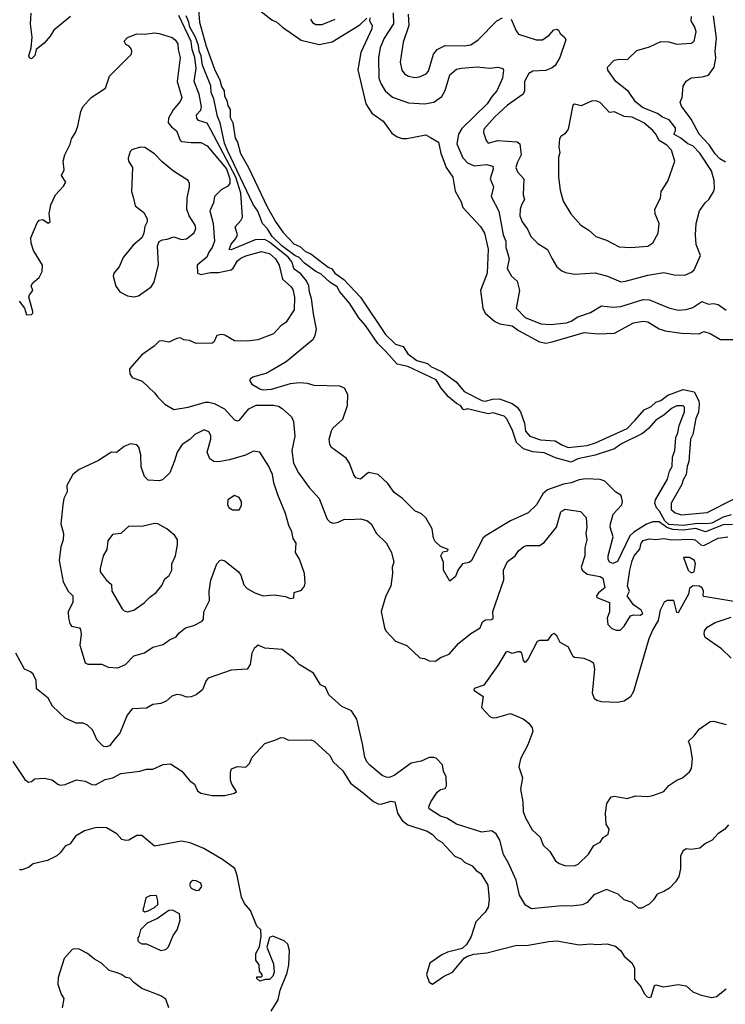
# Model space of a CAD drawing. Extents: x 1468344 to 1613994, y 525695 to 643861.
# Tile 167 of 256: x 1517051 to 1521469, y 572208 to 578371. Entities that reach past the tile are written whole.
import ezdxf

# ---------------------------------------------------------------- set-up
doc = ezdxf.new("R2010")
doc.units = 0

msp = doc.modelspace()

# ---------------------------------------------------------------- linework, layer by layer
at = {"layer": '0CON10XD'}
for points in [[(1518171.1, 578435), (1518176.3, 578356.3), (1518217.7, 578205), (1518271, 578061), (1518305, 577992.2), (1518313.6, 577953.6), (1518331.2, 577925), (1518333.2, 577893.2), (1518348.8, 577865), (1518353.3, 577833.3), (1518368.8, 577808.8), (1518369.5, 577759.5), (1518385.4, 577725), (1518399.6, 577629.6), (1518415.4, 577604.6), (1518433.7, 577533.7), (1518483.4, 577445), (1518600.3, 577200.3), (1518654.8, 577104.8), (1518700.1, 577040.1), (1518767.9, 576967.9), (1518805, 576952.1), (1518840.5, 576920.5), (1518873.2, 576905), (1518982, 576822), (1519005, 576810.7), (1519024.8, 576784.8), (1519079.7, 576745), (1519185, 576634.7), (1519341.3, 576401.3), (1519405, 576341.1), (1519451.2, 576325), (1519480.5, 576280.5), (1519538.1, 576238.1), (1519605, 576218.8), (1519625, 576201), (1519696.2, 576166.2), (1519783.4, 576105), (1519833.9, 576043.9), (1519945, 575987), (1519965, 575983.8), (1520013.8, 575995), (1520055, 575997), (1520135, 575967.7), (1520165.4, 575945.4), (1520187.4, 575917.4), (1520211.7, 575845), (1520218.7, 575795), (1520244.5, 575764.5), (1520312.2, 575742.2), (1520404.3, 575735), (1520445, 575709.5), (1520485, 575694.2), (1520605, 575705.7), (1520656.8, 575723.2), (1520855, 575811.7), (1520905, 575864), (1520961.1, 575928.9), (1521005, 575950.4), (1521035, 575978.1), (1521065, 575987.3), (1521108.7, 576021.3), (1521205, 576056.6), (1521275, 576042.2), (1521303, 575985), (1521305.7, 575965), (1521300.5, 575915), (1521284.3, 575875.7), (1521265.7, 575775), (1521251.3, 575745), (1521241.6, 575605), (1521230, 575575), (1521224.2, 575525), (1521205, 575491.5), (1521197.7, 575462.3), (1521130.4, 575345), (1521131.1, 575305), (1521154.8, 575284.8), (1521195, 575272.4), (1521355, 575287), (1521520.8, 575370.8)], [(1518525, 578451.2), (1518630.1, 578370.1), (1518661.4, 578355), (1518696, 578325), (1518812.7, 578242.7), (1518925, 578215.8), (1519008.3, 578231.7), (1519180.7, 578339.3), (1519225, 578381.4)], [(1517368, 578392), (1517264.8, 578305.2), (1517242.1, 578267.9), (1517204.6, 578225), (1517154.5, 578185.5), (1517145, 578146.2), (1517125, 578125.6), (1517111.8, 578131.8), (1517108.9, 578145), (1517122.5, 578195), (1517128.9, 578261.1), (1517118.5, 578345), (1517122.7, 578412.7)], [(1521515, 575210.8), (1521455, 575209.4), (1521345, 575165.5), (1521285, 575187.1), (1521205, 575176.5), (1521140.2, 575180.2), (1521102.6, 575192.6), (1521055, 575227.3), (1521015, 575227.8), (1520975, 575214.1), (1520896.3, 575163.7), (1520870.6, 575139.4), (1520795, 574980.4), (1520765, 574968), (1520745, 574976.2), (1520735.8, 574995), (1520735.7, 575015), (1520767.8, 575135), (1520749.1, 575195), (1520749.3, 575215), (1520766.9, 575275), (1520820.7, 575335), (1520824.5, 575354.5), (1520819.4, 575385), (1520814.7, 575395), (1520784.1, 575414.1), (1520715, 575482.2), (1520685, 575493.3), (1520595, 575496.2), (1520555, 575491.5), (1520505, 575472.5), (1520455, 575464.6), (1520355, 575427.3), (1520325.8, 575404.2), (1520286.2, 575335), (1520235, 575285.3), (1520124, 575235), (1519972.5, 575142.5), (1519952.4, 575127.6), (1519880, 574985), (1519865, 574974.2), (1519824.4, 574965.6), (1519794, 574925), (1519780, 574885), (1519745, 574856.7), (1519704.4, 574925), (1519704.4, 574975), (1519688.5, 575015), (1519700.5, 575039.5), (1519732.5, 575047.5), (1519733.8, 575055), (1519685, 575074), (1519652.5, 575105), (1519642.2, 575125), (1519633.2, 575183.2), (1519593.7, 575253.7), (1519567.3, 575277.3), (1519525, 575296.9), (1519446.9, 575375), (1519395, 575412.1), (1519355, 575467.5), (1519295, 575523.6), (1519235, 575537.8), (1519185, 575494.2), (1519155, 575504.2), (1519142.2, 575522.2), (1519115.5, 575595), (1519095, 575626), (1519002.4, 575692.4), (1518992.2, 575712.2), (1518988.9, 575745), (1519002.4, 575797.6), (1519011.9, 575815), (1519075, 575871.1), (1519103.2, 575956.8), (1519106, 576025), (1519085, 576065.6), (1519055, 576076.7), (1518895, 576081.5), (1518853.9, 576093.9), (1518802.3, 576097.7), (1518745, 576090.8), (1518625, 576055.4), (1518575, 576052.9), (1518555, 576057.5), (1518508.6, 576085), (1518495, 576110), (1518496.2, 576125), (1518511.2, 576135), (1518595, 576159.1), (1518719.2, 576230.8), (1518887.7, 576372.3), (1518901.5, 576395), (1518910, 576435), (1518890.2, 576529.8), (1518879, 576625), (1518866.1, 576665), (1518861.5, 576705), (1518845.9, 576735.9), (1518810.2, 576780.2), (1518770, 576810), (1518754.4, 576855), (1518732.8, 576885), (1518615, 576979), (1518585, 576994.5), (1518525, 576992.3), (1518375, 576931.1), (1518361.7, 576931.7), (1518374.5, 576965.5), (1518405, 577002.1), (1518414.6, 577025), (1518399.5, 577075), (1518435.4, 577115), (1518445.3, 577135), (1518434.8, 577285.2), (1518403.7, 577385), (1518247.9, 577682.1), (1518225, 577723.8), (1518171.1, 577741.1), (1518159.5, 577755), (1518158.4, 577775), (1518185.3, 577805), (1518188.8, 577825), (1518174, 577905), (1518144.2, 577985), (1518156, 578065), (1518148, 578135), (1518130, 578185), (1518123.5, 578235), (1518048.2, 578398.2)], [(1521505, 575271.3), (1521455, 575257.5), (1521385, 575219.6), (1521345, 575214.9), (1521295, 575218.4), (1521205, 575204.5), (1521115, 575211.3), (1521090.2, 575235), (1521057.5, 575295), (1521039.4, 575315), (1521027.7, 575345), (1521032.3, 575365), (1521107, 575495), (1521119.4, 575545), (1521135.7, 575574.3), (1521137.9, 575632.1), (1521152.9, 575675), (1521158.7, 575755), (1521172, 575785), (1521179.6, 575830.4), (1521212.9, 575917.1), (1521213.4, 575945), (1521205, 575954.2), (1521165.7, 575955), (1521133.2, 575936.8), (1521085.2, 575894.8), (1521034.9, 575865.1), (1520987.9, 575812.1), (1520949.9, 575780.1), (1520815, 575713.4), (1520775.1, 575684.9), (1520655, 575645.6), (1520545, 575621.4), (1520505, 575602.4), (1520405, 575628.4), (1520335, 575660.7), (1520265, 575665.7), (1520205, 575685.2), (1520161.1, 575725), (1520134.1, 575805), (1520099, 575875), (1520085, 575889.5), (1520015, 575910), (1519985, 575903.8), (1519855, 575935.3), (1519835, 575928.9), (1519825, 575932.2), (1519814, 575954), (1519785, 575968.2), (1519735, 576011.1), (1519689.8, 576065), (1519657.8, 576117.8), (1519480.5, 576200.5), (1519413.5, 576215), (1519344.5, 576294.5), (1519294, 576345), (1519217, 576457), (1519174.8, 576505), (1519116.5, 576596.5), (1519055, 576667.3), (1519038.4, 576698.4), (1518995, 576726.7), (1518939.3, 576779.3), (1518905.3, 576795), (1518835, 576847.3), (1518801.8, 576881.8), (1518772.9, 576895), (1518692.5, 576955), (1518632.3, 577015), (1518602.1, 577062.1), (1518570.8, 577095), (1518542.7, 577172.7), (1518512.9, 577215), (1518352.7, 577552.7), (1518332.2, 577597.8), (1518306.1, 577726.1), (1518289.3, 577765), (1518266.1, 577876.1), (1518249.8, 577915), (1518246.9, 577956.9), (1518195, 578086.7), (1518187.7, 578145), (1518173.8, 578175), (1518169.4, 578209.4), (1518150.8, 578260.8), (1518115.8, 578325), (1518110.9, 578355), (1518094, 578395)], [(1518872.7, 578375), (1518883.9, 578353.9), (1518905, 578341.5), (1518945, 578341.1), (1519026.1, 578373.9)], [(1519243, 578383), (1519241.4, 578365), (1519256.9, 578335), (1519256.7, 578315), (1519185.9, 578165), (1519168.3, 578058.3), (1519217.8, 577845), (1519255.4, 577785.4), (1519325.8, 577735), (1519381.4, 577661.4), (1519415, 577636.9), (1519445, 577628.1), (1519475, 577628.1), (1519595, 577650), (1519624.2, 577634.2)], [(1519389.4, 578415), (1519391.4, 578345), (1519332.6, 578255), (1519308, 578195), (1519297.1, 578135), (1519300.3, 578005), (1519311.3, 577971.3), (1519339.2, 577925), (1519385, 577885.4), (1519485, 577851.2), (1519585, 577843.6), (1519645, 577855.4), (1519695, 577891.2), (1519715, 577927.5), (1519745, 578026.9), (1519785, 578061.9), (1519815, 578067.1), (1519915, 578077.1), (1519995, 578067.5), (1520045, 578074), (1520075.9, 578065.9), (1520081.2, 578055), (1520074.5, 578005), (1520038.5, 577925), (1520008.3, 577891.7), (1519978.2, 577845), (1519819.7, 577690.3), (1519798, 577655), (1519787.7, 577595), (1519826.2, 577506.2), (1519855, 577476.2), (1519895.9, 577455.9), (1519974.7, 577464.7), (1520014.5, 577454.5), (1520015.5, 577435.5), (1519997.1, 577375), (1520017.1, 577325), (1520002.5, 577265), (1520052.1, 577172.1), (1520079.2, 577025), (1520094.7, 576985), (1520094, 576945), (1520106.4, 576906.4), (1520115.3, 576875), (1520103.3, 576813.3), (1520130.8, 576765), (1520165.4, 576735.4), (1520181.1, 576675), (1520159.4, 576565), (1520215, 576507.1), (1520315, 576468.2), (1520375, 576463.8), (1520475.8, 576474.2), (1520504.2, 576485), (1520545, 576511.8), (1520625, 576537.3), (1520695, 576579.1), (1520765, 576570.9), (1520815, 576575.4), (1520955, 576620.3), (1520995, 576617.5), (1521115, 576567.1), (1521175, 576553.9), (1521225, 576557.3), (1521265, 576570.4), (1521322.2, 576607.8), (1521365, 576591.4), (1521395, 576595.6), (1521425, 576589.4), (1521475, 576553.3)], [(1519483.7, 578405), (1519487.1, 578335), (1519451.1, 578231.1), (1519432.7, 578105), (1519443.1, 578055), (1519461.4, 578031.4), (1519485, 578017.8), (1519525, 578008.5), (1519555, 578012.5), (1519597, 578033), (1519611.7, 578048.3), (1519642.7, 578155), (1519665, 578185.3), (1519715, 578209.2), (1519835, 578208.2), (1519875, 578213.8), (1519921.8, 578245), (1520039.4, 578365), (1520075, 578383.1)], [(1520128.8, 578375), (1520160.5, 578300.5), (1520175, 578280.6), (1520284.2, 578244.2), (1520325.2, 578244.8), (1520365.7, 578275), (1520395, 578308.6), (1520415, 578312.5), (1520425.6, 578305.6), (1520435, 578283.8), (1520465, 578260), (1520471.2, 578245), (1520433.1, 578135), (1520403.1, 578085), (1520385, 578069.6), (1520345, 578052.8), (1520265, 578050), (1520238.2, 578035), (1520211.9, 577985), (1520211.6, 577925), (1520203.6, 577905), (1520105, 577835.3), (1520025, 577763.6), (1519958.1, 577685), (1519954.3, 577665), (1519970.8, 577615), (1519985, 577599.2), (1520045, 577615.5), (1520165, 577605.6), (1520183.1, 577593.1), (1520190, 577525), (1520165.4, 577475), (1520158.5, 577445), (1520168.6, 577418.6), (1520206.9, 577375), (1520204, 577275), (1520212, 577245), (1520194.5, 577215.5), (1520185.7, 577185), (1520182.8, 577142.8), (1520196.9, 577105), (1520230.5, 577060.5), (1520251.4, 577015), (1520295, 576969.5), (1520355, 576932.5), (1520385.8, 576875), (1520415, 576823.3), (1520445, 576798.8), (1520469.5, 576789.5), (1520525, 576777.5), (1520654.2, 576785.8), (1520732.5, 576765), (1520815, 576731.1), (1520845, 576733.5)], [(1520845, 576733.5), (1520985, 576772.7), (1521085, 576789.1), (1521150, 576775), (1521215, 576771.4), (1521258.3, 576791.7), (1521275, 576806), (1521314, 576895), (1521287.5, 576965), (1521282.7, 577025), (1521286.2, 577095), (1521307.5, 577175), (1521343.3, 577225), (1521366.5, 577245), (1521395.4, 577294.6), (1521400.6, 577315), (1521400.5, 577365), (1521382.8, 577425), (1521310.3, 577535), (1521265, 577581.3), (1521235, 577593.6), (1521190.4, 577630.4), (1521146.7, 577655), (1521157.5, 577675), (1521157.1, 577695), (1521117.5, 577745), (1521075, 577760.9), (1521045, 577784), (1521017.8, 577795), (1520951.6, 577821.6), (1520906.9, 577856.9), (1520862.1, 577922.1), (1520784.2, 577984.2), (1520733.3, 578055), (1520732.5, 578075), (1520772.8, 578117.2), (1520805, 578123.8), (1520857.4, 578122.6), (1520915, 578178.6), (1520995, 578201.4), (1521065, 578234), (1521115, 578232.2), (1521165, 578217.9), (1521255, 578224.2), (1521275, 578236.2), (1521286.5, 578295), (1521278.5, 578325), (1521255.6, 578365), (1521258.2, 578391.8)], [(1521469.4, 577479.4), (1521435, 577500), (1521405, 577532.1), (1521367.3, 577587.3), (1521306, 577655), (1521255, 577749.1), (1521195, 577830), (1521187.5, 577855), (1521198.1, 577885), (1521204.4, 577955.6), (1521223.4, 577986.6), (1521255, 578008), (1521323.5, 578013.5), (1521365, 578024.4), (1521399.2, 578075), (1521410.4, 578129.6), (1521404.7, 578175), (1521413.9, 578255), (1521395.5, 578395)], [(1517048.3, 576608.3), (1517080, 576565), (1517093.6, 576523.6), (1517125, 576526.2), (1517133.8, 576535), (1517133.8, 576545), (1517108.8, 576635), (1517111.7, 576648.3), (1517132.5, 576675), (1517122.5, 576705), (1517132.5, 576725), (1517173.6, 576756.4), (1517192.5, 576795), (1517193.3, 576835), (1517136.4, 576926.4), (1517121.7, 576971.7), (1517121.2, 577005), (1517160.5, 577099.5), (1517173.6, 577116.4), (1517195, 577120), (1517228.3, 577098.3), (1517242.5, 577105), (1517235.6, 577155), (1517245, 577212.5), (1517274.2, 577275), (1517325, 577328.8), (1517340, 577355), (1517313.3, 577395), (1517329.4, 577430.6), (1517324, 577485), (1517333.8, 577525), (1517367.7, 577592.3), (1517376.2, 577625), (1517400.8, 577665), (1517415.8, 577705), (1517434.3, 577795.7), (1517446, 577825), (1517498.8, 577885), (1517587.6, 577942.4), (1517612.7, 578017.3), (1517750, 578155), (1517753.8, 578175), (1517748.5, 578188.5), (1517735.9, 578205.9), (1517715, 578216.7), (1517705, 578236.2), (1517725, 578260.7), (1517785, 578282.1), (1517835, 578279.6), (1517895, 578288.2), (1517925, 578284.6), (1518005, 578259.5), (1518025, 578244.3), (1518040.8, 578220.8), (1518042.4, 578185), (1518055.4, 578135), (1518037.3, 577985), (1518065.5, 577885), (1518055, 577859.2), (1518012.7, 577807.3), (1517982.3, 577755), (1517980.9, 577725), (1518000.8, 577700.8), (1518033.6, 577675), (1518055, 577618), (1518065, 577608.9), (1518125, 577601.8), (1518185, 577602.9), (1518225, 577581.6), (1518345, 577437.3), (1518366.9, 577375), (1518365.7, 577345), (1518355, 577328.2), (1518313.1, 577306.9), (1518270, 577265), (1518263.5, 577225), (1518241.4, 577175), (1518263, 577095), (1518270.3, 576985), (1518256.5, 576945), (1518234.7, 576915), (1518223.2, 576885), (1518162.7, 576835), (1518164.8, 576784.8), (1518185, 576776.9), (1518245, 576788.2), (1518295, 576788.6), (1518375, 576805.8), (1518388.1, 576815), (1518415, 576861.1), (1518435, 576878.3), (1518466.9, 576893.1), (1518565, 576920.7), (1518615, 576907.2), (1518653.3, 576875), (1518675.7, 576835), (1518697.2, 576747.2), (1518749.8, 576699.8), (1518761.8, 576681.8), (1518771.5, 576635), (1518769.4, 576555), (1518718, 576475), (1518685, 576454.2), (1518640, 576405), (1518542.4, 576367.6), (1518475, 576359.4), (1518395, 576360), (1518335, 576395.6), (1518315, 576401.4), (1518285.6, 576394.4), (1518267.3, 576352.7), (1518255, 576346), (1518155, 576344), (1518115, 576363.8), (1518078, 576368), (1518055, 576378.8), (1518035, 576376.2), (1517985, 576352.5), (1517945, 576360.8), (1517925, 576358), (1517893, 576327), (1517815.8, 576274.2), (1517737.5, 576185), (1517740, 576155), (1517755, 576132.5), (1517818, 576108), (1517895.9, 576035.9), (1517915, 576007.5), (1517960, 575965), (1518015, 575931.2), (1518105, 575945.5), (1518215, 575977.7), (1518235, 575976.7), (1518268, 575968), (1518333.3, 575935), (1518395, 575865.6), (1518415, 575859.4), (1518426.9, 575865), (1518485, 575934.4), (1518532.5, 575957.5), (1518639.1, 575959.1), (1518671.6, 575951.6), (1518695, 575938.1), (1518751.9, 575885), (1518765.6, 575855), (1518773.3, 575765), (1518754.5, 575675), (1518765, 575596.2), (1518796.9, 575535), (1518862.6, 575442.6), (1518925.7, 575375), (1518975.6, 575245.6), (1518995.5, 575225.5), (1519015, 575218.9), (1519044.6, 575225.4), (1519085, 575245.5), (1519115, 575241.9), (1519185, 575247.5), (1519225, 575235.8), (1519252, 575215), (1519285.9, 575155.9), (1519345, 575096.2), (1519380, 575035), (1519394.2, 574975), (1519382.9, 574945), (1519385.8, 574905), (1519375.6, 574824.4), (1519344, 574765), (1519314, 574666), (1519334.2, 574565), (1519344.2, 574545), (1519405, 574480), (1519475, 574453.8), (1519556, 574376), (1519585, 574372), (1519615, 574357.5), (1519655, 574355.8), (1519685, 574377.8), (1519740.9, 574399.1), (1519800.6, 574469.4), (1519875, 574529.2), (1519933.8, 574565), (1519948.5, 574601.5), (1519966.7, 574615), (1520005, 574617.5), (1520016, 574624), (1520013.8, 574666.2), (1520082.2, 574865), (1520080, 574925), (1520105, 574980), (1520152.5, 575015), (1520173.9, 575046.1), (1520207, 575073), (1520225, 575078.9), (1520305, 575080.6), (1520335, 575098.6), (1520411.8, 575195), (1520438.8, 575291.2), (1520465, 575306.4), (1520561.7, 575291.7), (1520598.8, 575255), (1520602.9, 575195), (1520596.9, 575155), (1520603.1, 575115), (1520589.4, 575065), (1520588.9, 575015), (1520565.6, 574945), (1520573.3, 574925), (1520605, 574900.6), (1520685, 574886.4), (1520701.4, 574875), (1520713.8, 574815), (1520675, 574783.8), (1520662, 574765), (1520663.8, 574755), (1520743.4, 574723.4), (1520744.5, 574665), (1520729.5, 574625), (1520733, 574585), (1520759.5, 574559.5), (1520785, 574550.2), (1520810.3, 574549.7), (1520835, 574574.5), (1520875, 574640), (1520895, 574646.7), (1520935.2, 574644.8), (1520952.2, 574655), (1520941.8, 574675), (1520895, 574709.1), (1520853.8, 574765), (1520868.8, 574795), (1520856, 574825), (1520870.4, 574925), (1520885.5, 574984.5), (1520898, 575015), (1520933.5, 575056.5), (1520941.8, 575095), (1520955, 575110.9), (1520995, 575122.5), (1521035, 575117.6), (1521085, 575124), (1521135, 575114.3), (1521255, 575120.5), (1521280.6, 575115), (1521315, 575083.8), (1521335, 575080.4), (1521425, 575126.1), (1521485, 575134)], [(1520875, 576945.8), (1520985, 576952.9), (1521016, 576975), (1521049.2, 577035), (1521054.3, 577095), (1521030, 577155), (1521028.8, 577185), (1521064.2, 577255), (1521067.5, 577295), (1521109.5, 577360.5), (1521152.5, 577485), (1521133.1, 577555), (1521103.3, 577585), (1521054.4, 577614.4), (1521034.1, 577654.1), (1521015, 577676.7), (1520959.4, 577725), (1520885, 577760.6), (1520835.2, 577765.2), (1520775, 577794.2), (1520745, 577790), (1520685, 577852), (1520665, 577861.4), (1520635, 577862.5), (1520567.3, 577832.7), (1520525, 577843.3), (1520514.2, 577835.8), (1520484.2, 577685), (1520465, 577656.2), (1520440.3, 577639.7), (1520432, 577625), (1520427.1, 577575), (1520432.3, 577537.7), (1520425, 577510), (1520425.7, 577385), (1520434.4, 577305), (1520453.6, 577235), (1520502.9, 577155), (1520565.4, 577085.4), (1520615, 577054.3), (1520658, 577015), (1520725, 576990.5), (1520805, 576949.2), (1520875, 576945.8)], [(1519624.2, 577634.2), (1519673.6, 577603.6), (1519687.1, 577535), (1519722.3, 577445), (1519763.6, 577385), (1519777.8, 577297.8), (1519815, 577231.2), (1519826.5, 577195), (1519937.3, 577077.3), (1519960.4, 577035), (1519984.7, 576935), (1519978.9, 576785), (1519936.5, 576675), (1519950, 576565), (1519964.6, 576535), (1520025, 576481.2), (1520057.7, 576467.7), (1520135, 576454.1), (1520175, 576425.9), (1520305, 576355.3), (1520345, 576346.8), (1520385, 576354.8), (1520585, 576412.7), (1520675.3, 576404.7), (1520775, 576409.3), (1520895, 576472.7), (1520955, 576483.8), (1520985, 576479.6), (1521055.7, 576435.7), (1521092.8, 576422.8), (1521195, 576409.1), (1521304.5, 576405.5), (1521335, 576420.4), (1521375, 576406.5), (1521439.1, 576369.1), (1521595, 576368.5)], [(1517765, 576636.9), (1517795, 576641.9), (1517875, 576700), (1517891.8, 576728.2), (1517920.6, 576839.4), (1517914.4, 576955), (1517925, 576982), (1517945, 576994.2), (1517975, 576997.1), (1518015, 577011.4), (1518065, 576995.6), (1518095, 577000), (1518143.9, 577036.1), (1518153.8, 577065), (1518149.2, 577085), (1518112.8, 577142.8), (1518097.3, 577185), (1518100.3, 577255), (1518114.5, 577325), (1518114.4, 577345), (1518105.7, 577365), (1518013, 577423), (1517942.2, 577482.2), (1517895, 577532.5), (1517835, 577571.2), (1517805, 577574), (1517752.5, 577557.5), (1517743.1, 577546.9), (1517730.6, 577505), (1517732, 577485), (1517756.9, 577445), (1517750.8, 577295), (1517763.8, 577255), (1517774, 577205), (1517828.8, 577165), (1517848, 577125), (1517848.8, 577105), (1517834.2, 577075.8), (1517828.8, 577035), (1517816, 577005), (1517760.4, 576959.6), (1517698.3, 576881.7), (1517674.3, 576825), (1517640, 576785), (1517637.1, 576765), (1517653, 576703), (1517678, 576668), (1517725, 576641.9), (1517765, 576636.9)], [(1517665, 574314.2), (1517714, 574335), (1517765, 574388.9), (1517833, 574407), (1517885, 574444.2), (1517949.7, 574460.3), (1517989.8, 574490.2), (1518031.5, 574508.5), (1518047.9, 574532.1), (1518088.8, 574565), (1518140.9, 574579.1), (1518193.9, 574606.1), (1518200.7, 574619.3), (1518202.9, 574665), (1518238.5, 574735), (1518236.9, 574795), (1518247.7, 574862.3), (1518284.2, 574965), (1518305, 574986.2), (1518315, 574990), (1518335, 574983.3), (1518421.5, 574915), (1518434.6, 574895), (1518454.6, 574834.6), (1518475, 574810.6), (1518523.4, 574783.4), (1518575, 574765.7), (1518645, 574771.2), (1518715, 574760), (1518745, 574747.5), (1518768.3, 574751.7), (1518770, 574785), (1518815, 574800), (1518833.3, 574825), (1518838.8, 574845), (1518833.8, 574905), (1518802.9, 574995), (1518778.6, 575035), (1518781.2, 575095), (1518764.1, 575124.1), (1518755.8, 575165), (1518735.6, 575205.6), (1518715, 575280), (1518666.9, 575396.9), (1518642.7, 575472.7), (1518634.6, 575525), (1518609.1, 575579.1), (1518555, 575663.3), (1518515, 575669.4), (1518465, 575645.4), (1518365, 575616.6), (1518295, 575603.8), (1518266.5, 575606.5), (1518242.1, 575622.1), (1518224.4, 575665), (1518248.5, 575745), (1518248.5, 575768.5), (1518235, 575792), (1518205, 575804.3), (1518148, 575775), (1518116.2, 575743.8), (1518068.8, 575711.2), (1518036.4, 575665), (1518020.3, 575609.7), (1517990, 575535), (1517945, 575490.8), (1517925, 575484.4), (1517855, 575488.1), (1517832.4, 575512.4), (1517812.1, 575572.1), (1517808.3, 575648.3), (1517797.5, 575695), (1517785, 575709.2), (1517745, 575716.9), (1517705, 575699.5), (1517657.7, 575662.3), (1517625, 575663.8), (1517615, 575658.8), (1517545, 575611.2), (1517424.1, 575555.9), (1517382.5, 575525), (1517346.7, 575455), (1517348.8, 575415), (1517328, 575375), (1517320, 575335), (1517308.6, 575215), (1517324.2, 575155), (1517322.9, 575115), (1517309.1, 575070.9), (1517296.9, 574985), (1517323.4, 574853.4), (1517354.4, 574795), (1517382.5, 574765), (1517382.9, 574725), (1517354.3, 574665), (1517357.1, 574625), (1517365, 574592.5), (1517375.8, 574575.8), (1517424.3, 574564.3), (1517431.4, 574555), (1517435.5, 574525), (1517428, 574455), (1517460, 574345), (1517477.7, 574337.7), (1517565, 574337.5), (1517605, 574319.2), (1517665, 574314.2)], [(1518382.3, 575302.3), (1518425, 575302.5), (1518440.5, 575329.5), (1518440, 575355), (1518425, 575381.2), (1518395, 575393.8), (1518354.4, 575365.6), (1518352, 575335), (1518363.3, 575315), (1518382.3, 575302.3)], [(1517725, 574664.3), (1517765, 574675.8), (1517829.8, 574720.2), (1517865, 574756.9), (1517905, 574785.8), (1517940.9, 574829.1), (1517959.5, 574870.5), (1517987, 574893), (1518004.2, 574925), (1518004.4, 574965), (1518025.6, 575015), (1518038.9, 575085), (1518038.1, 575115), (1518022.1, 575142.1), (1517971.2, 575185), (1517915, 575215.6), (1517895, 575216.9), (1517815, 575198.6), (1517735, 575201.2), (1517685, 575155.8), (1517631.2, 575148.8), (1517601.7, 575108.3), (1517595.7, 575055), (1517574.5, 575015.5), (1517553.7, 574936.3), (1517554.4, 574915), (1517591.5, 574865), (1517625.6, 574835), (1517628.1, 574795), (1517692.4, 574682.4), (1517705, 574670), (1517725, 574664.3)], [(1521255, 574908), (1521275, 574914), (1521282, 574965), (1521276, 574985), (1521245, 575005.6), (1521207.5, 575005), (1521236.2, 574925), (1521255, 574908)], [(1521546.9, 574725), (1521459.8, 574739.8), (1521335, 574761.2), (1521330, 574765), (1521332.5, 574795), (1521323.3, 574815), (1521307.5, 574825), (1521265, 574826.7), (1521245, 574810), (1521238, 574775), (1521175, 574657.5), (1521165, 574660), (1521147.5, 574735), (1521105, 574735.8), (1521086.7, 574725), (1521061.8, 574675), (1521048.8, 574611.2), (1521015, 574554.3), (1520991, 574495), (1520893.8, 574165), (1520875, 574133.5), (1520835, 574104.5), (1520795, 574096.2), (1520695, 574102.3), (1520665, 574108.6), (1520650.6, 574120.6), (1520638.2, 574155), (1520652, 574305), (1520645, 574341.2), (1520625.9, 574355.9), (1520585, 574373.5), (1520525, 574379.2), (1520516.2, 574385), (1520485.6, 574445), (1520435, 574471.9), (1520414.7, 574514.7), (1520395, 574528.6), (1520380.2, 574519.8), (1520355, 574485.8), (1520305, 574485.7), (1520291.7, 574478.3), (1520235, 574371.2), (1520215, 574347.5), (1520205, 574360), (1520196, 574405), (1520185, 574413.8), (1520170, 574415), (1520135, 574403.3), (1520105.6, 574415.6), (1520095, 574412.9), (1520045, 574328.6), (1519958, 574205), (1519896.7, 574185), (1519893.8, 574175), (1519952, 574135), (1519943.3, 574065), (1519997.4, 574007.4), (1520015, 574001.4), (1520036.9, 574003.1), (1520125, 574028.9), (1520204, 573995), (1520238.7, 573968.7), (1520258.8, 573938.8), (1520264.5, 573915), (1520232.5, 573832.5), (1520187.5, 573745), (1520176.9, 573695), (1520198.6, 573625), (1520186, 573555), (1520200.8, 573475), (1520204.2, 573415), (1520217.5, 573375), (1520259.4, 573299.4), (1520309.2, 573255), (1520328, 573205), (1520371.2, 573165), (1520406.2, 573105), (1520428.7, 573088.7), (1520465, 573076.7), (1520525, 573074.5)], [(1521505.3, 574375.3), (1521445, 574433.9), (1521343.3, 574505), (1521336.4, 574525), (1521338.8, 574545), (1521355, 574568.5), (1521405, 574598.5), (1521505, 574631.8)], [(1519945, 573285.8), (1519786, 573336), (1519725, 573373.6), (1519685, 573385.6), (1519615, 573431.2), (1519612.2, 573445), (1519624.6, 573475), (1519665, 573535.6), (1519685, 573552.5), (1519715, 573558.8), (1519724.2, 573575.8), (1519721.5, 573631.5), (1519705, 573666.7), (1519697.8, 573707.8), (1519657.8, 573747.8), (1519643.6, 573753.6), (1519615, 573753.1), (1519565, 573730.4), (1519501.9, 573718.1), (1519395, 573640.5), (1519365, 573627.5), (1519345, 573628.9), (1519320.3, 573640.3), (1519244.3, 573704.3), (1519224.7, 573725), (1519211.1, 573755), (1519198.3, 573838.3), (1519162.7, 573992.7), (1519128.8, 574045), (1519067, 574073), (1518986.7, 574145), (1518965, 574192.5), (1518935, 574206.7), (1518889.7, 574279.7), (1518800, 574335), (1518764.4, 574374.4), (1518695, 574428), (1518585, 574438), (1518545, 574456.2), (1518518.8, 574435), (1518503.8, 574405), (1518494.2, 574335), (1518475, 574306.2), (1518375, 574298.6), (1518230.9, 574249.1), (1518218, 574235), (1518195, 574176.7), (1518155.7, 574144.3), (1518125, 574132), (1518095, 574130), (1518065, 574143.8), (1518035, 574146.2), (1518004.1, 574135.9), (1517967.5, 574105), (1517935, 574090), (1517885, 574083.8), (1517845, 574061.2), (1517755, 574056.7), (1517723.2, 574016.8), (1517677.8, 573905), (1517649.1, 573870.9), (1517613.2, 573826.8), (1517595, 573819.2), (1517575, 573820.8), (1517535, 573861.2), (1517505.7, 573925.7), (1517475.8, 573955.8), (1517447.7, 573967.7), (1517405, 573968), (1517335, 573998.8), (1517256, 574075), (1517228.8, 574125), (1517155, 574183.3), (1517154, 574235), (1517134.3, 574274.3), (1517118.3, 574288.3), (1517081.2, 574305), (1517025.9, 574405.9)], [(1520525, 573074.5), (1520548, 573085), (1520611.9, 573148.1), (1520645, 573202.5), (1520685, 573223.8), (1520705, 573252.5), (1520735, 573272.5), (1520741.2, 573305), (1520724, 573335), (1520719.2, 573405), (1520728, 573465), (1520755, 573506.2), (1520775, 573511.2), (1520855, 573496.2), (1520906.1, 573513.9), (1520985, 573509.2), (1521015.8, 573514.2), (1521085, 573539.4), (1521115, 573578.6), (1521165, 573610.8), (1521201.2, 573625), (1521245, 573664), (1521257.1, 573685), (1521264.2, 573745), (1521251.2, 573821.2), (1521238, 573855), (1521275, 573888.8), (1521305, 573931.2), (1521375, 573977.5), (1521395, 573980), (1521475, 573959.2)], [(1517949.1, 573709.1), (1517995, 573714.2), (1518066.6, 573666.6), (1518115, 573609.2), (1518145.4, 573585.4), (1518164.3, 573545), (1518185, 573529.5), (1518255, 573514.7), (1518335.4, 573514.6), (1518395, 573528.8), (1518409.3, 573540.7), (1518380, 573585), (1518371.7, 573611.7), (1518371.7, 573661.7), (1518377.7, 573682.3), (1518415, 573696.2), (1518467.3, 573692.7), (1518488.8, 573715), (1518507.5, 573755), (1518585, 573841.2), (1518655, 573862.5), (1518685, 573878.8), (1518705, 573876.7), (1518735, 573862), (1518875, 573862.9), (1518895.5, 573855.5), (1518992.5, 573765), (1519014.4, 573725), (1519075, 573669.4), (1519122.5, 573592.5), (1519200.8, 573530.8), (1519267.1, 573477.1), (1519295, 573461.9), (1519315, 573460.6), (1519375, 573478.5), (1519400, 573475), (1519417.3, 573405), (1519445, 573359.1), (1519482, 573332), (1519602.5, 573292.5), (1519635, 573270.6), (1519665, 573238.9), (1519695, 573222.2), (1519775, 573135.5), (1519815, 573118.5), (1519837.1, 573097.1), (1519885, 573074.4), (1519908.6, 573045), (1519937.7, 573027.7), (1519983, 572953), (1519990.4, 572865), (1519983.3, 572815), (1519964.7, 572785), (1519906.9, 572725), (1519878.6, 572631.4), (1519847.7, 572582.3), (1519822, 572558), (1519728.8, 572535), (1519695, 572518.2), (1519620, 572465), (1519598.2, 572395), (1519615, 572347.1), (1519635, 572333.3), (1519705, 572381.1), (1519761.4, 572408.6), (1519835, 572496.4), (1519855, 572510), (1519895, 572522.7), (1519975, 572530), (1520155, 572576.5), (1520235, 572578.9), (1520365, 572601.9), (1520415, 572604.3), (1520555, 572580.6), (1520625, 572587.5), (1520665, 572582.5), (1520727.3, 572587.3), (1520782.3, 572572.3), (1520815, 572543.3), (1520835, 572509.2), (1520886.3, 572466.3), (1520899.6, 572435), (1520901.1, 572365), (1520942.5, 572315), (1520961.9, 572275), (1520980, 572255), (1520995, 572250.8), (1521006, 572255), (1521025, 572326), (1521035, 572329.2), (1521082, 572318), (1521175, 572331.8), (1521225, 572322.9), (1521266.9, 572285), (1521318.8, 572265), (1521385, 572251.1), (1521415, 572256), (1521475, 572304)], [(1517007.3, 573727.3), (1517083.8, 573615), (1517105, 573597.5), (1517125, 573602.5), (1517145, 573618.8), (1517203.9, 573623.9), (1517255, 573612), (1517288.8, 573585), (1517305, 573579.4), (1517335, 573583.1), (1517406.3, 573613.7), (1517460, 573605), (1517503, 573583), (1517525, 573581.5), (1517585, 573614.5), (1517635, 573625.4), (1517685, 573653.1), (1517803.4, 573666.6), (1517845, 573680), (1517885, 573679.2), (1517949.1, 573709.1)], [(1518626.2, 572165), (1518668.8, 572235), (1518682.7, 572297.3), (1518725.6, 572404.4), (1518735.6, 572455), (1518740, 572545), (1518730, 572585), (1518706.2, 572605), (1518635, 572633.6), (1518615, 572627.1), (1518597.5, 572565), (1518640.5, 572460.5), (1518645, 572410), (1518635.8, 572384.2), (1518615, 572363.8), (1518587, 572363), (1518555, 572352.5), (1518535, 572370), (1518535, 572380), (1518565, 572380), (1518570, 572385), (1518570, 572395), (1518552.5, 572415), (1518550, 572455), (1518530, 572485), (1518530, 572525), (1518553, 572567), (1518563.3, 572635), (1518560, 572675), (1518535, 572696.7), (1518495.4, 572795.4), (1518458.8, 572838.8), (1518439.1, 572879.1), (1518413.4, 573015), (1518398.9, 573058.9), (1518321.5, 573115), (1518203, 573183), (1518118.1, 573218.1), (1518065, 573229.5), (1517895, 573198), (1517815, 573264.7), (1517784.8, 573265.2), (1517735, 573236.4), (1517715, 573232.5), (1517690.5, 573240.5), (1517658.9, 573275), (1517595, 573311.8), (1517535, 573315.6), (1517515, 573311.4), (1517457.1, 573292.9), (1517399.7, 573260.3), (1517366.6, 573213.4), (1517335, 573198.8), (1517305, 573156.7), (1517282.3, 573137.7), (1517225, 573108), (1517135, 573086.2), (1517105, 573064), (1517065, 573049.2), (1517048.8, 573048.8)], [(1521488.3, 573331.7), (1521465, 573302.5), (1521422.5, 573275), (1521386.7, 573235), (1521345, 573213.8), (1521310, 573185), (1521255, 573176.2), (1521225, 573181.2), (1521202.7, 573167.3), (1521188, 573135), (1521189.5, 573055), (1521178, 573008), (1521157.5, 572975), (1521118.8, 572935), (1521085, 572913.1), (1521041.9, 572898.1), (1521019.1, 572860.9), (1520992.5, 572835), (1520945, 572810), (1520925, 572810), (1520886.1, 572846.1), (1520835, 572862.5), (1520797.5, 572897.5), (1520725, 572927.5), (1520645, 572893.8), (1520605, 572844.3), (1520575, 572829.6), (1520505, 572822.2), (1520445, 572824.5), (1520255, 572806), (1520218.8, 572828.8), (1520180.5, 572890.5), (1520159.4, 572985), (1520112.2, 573092.2), (1520080.4, 573145), (1520056.7, 573235), (1520035, 573274), (1520005, 573292.9), (1519945, 573285.8)], [(1518155, 572919.4), (1518175, 572921.9), (1518192.1, 572945), (1518185, 572966.7), (1518155, 572981.4), (1518135, 572982), (1518123.3, 572975), (1518113.8, 572955), (1518124, 572935), (1518155, 572919.4)], [(1517835, 572787.5), (1517855, 572793.3), (1517895, 572813.3), (1517915, 572832.5), (1517916.2, 572856.2), (1517908.3, 572888.3), (1517865, 572886), (1517840.8, 572875), (1517822.5, 572795), (1517835, 572787.5)], [(1517935, 572544.4), (1517965, 572550.9), (1517983.1, 572566.9), (1518011.3, 572638.7), (1518036.7, 572675), (1518055.5, 572735), (1518051.2, 572775), (1518008, 572798), (1517985, 572796), (1517914.1, 572745.9), (1517850, 572715), (1517806.4, 572673.6), (1517797, 572633), (1517790, 572625), (1517790, 572605), (1517800, 572595), (1517815, 572587.5), (1517845, 572587.5), (1517935, 572544.4)], [(1517985.6, 572185), (1517965, 572240), (1517935, 572260), (1517815, 572306.2), (1517765, 572343.8), (1517741.2, 572371.2), (1517715, 572376.2), (1517685, 572397.5), (1517655, 572406.7), (1517610.3, 572420.3), (1517562.5, 572465), (1517519.5, 572489.5), (1517475, 572526.2), (1517422.3, 572552.3), (1517395, 572556.2), (1517379.5, 572550.5), (1517328.8, 572495), (1517291.2, 572375), (1517288.8, 572335), (1517310.5, 572270.5), (1517326.2, 572245), (1517315.8, 572185)]]:
    msp.add_lwpolyline(points, dxfattribs=at)

doc.saveas('drawing.dxf')
